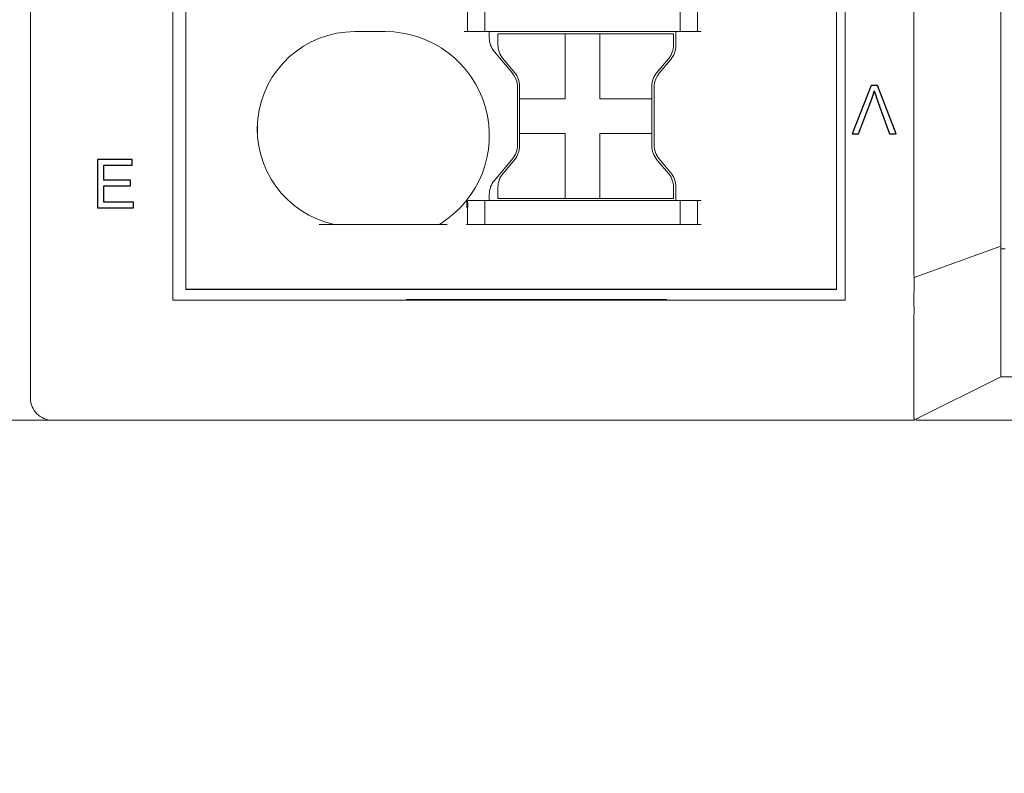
# Model space of a CAD drawing. Header units: millimetres. Extents: x -1114 to 1396, y -630 to 631.
# Tile 155 of 256: x -72 to -50, y -190 to -173. Entities that reach past the tile are written whole.
import ezdxf

# ---------------------------------------------------------------- set-up
doc = ezdxf.new("R2010")
doc.units = ezdxf.units.MM
doc.header["$MEASUREMENT"] = 0

msp = doc.modelspace()

# ---------------------------------------------------------------- linework, layer by layer
msp.add_line((-53.6327, -178.9541), (-68.6327, -178.9541))
at = {"lineweight": 18}
for points, knots in [([(1038.9843, -629.7647), (1038.9843, -629.7647), (-1111.4882, -629.7647), (-1111.4882, -629.7647), (-1111.4882, -629.7647), (-1111.4882, -629.7647), (-1111.4882, 630.7883), (-1111.4882, 630.7883), (-1111.4882, 630.7883), (-1111.4882, 630.7883), (1038.9843, 630.7883), (1038.9843, 630.7883)], [0, 0, 0, 0, 0.3333333, 0.3333333, 0.3333333, 0.3333333, 0.6666667, 0.6666667, 0.6666667, 0.6666667, 1, 1, 1, 1]), ([(-51.8461, -178.0209), (-51.8465, -177.5199), (-51.8464, -177.0188), (-51.8463, -176.5177), (-51.8463, -176.5177), (-51.8463, -176.0166), (-51.8463, -175.5156), (-51.8464, -175.0145), (-51.8464, -175.0145), (-51.8464, -174.0124), (-51.8464, -173.0102), (-51.8464, -172.0081), (-51.8464, -172.0081), (-51.8463, -170.0038), (-51.8463, -167.9995), (-51.8463, -165.9952), (-51.8463, -165.9952), (-51.8464, -161.9866), (-51.8463, -157.9781), (-51.8463, -153.9695)], [0, 0, 0, 0, 0.2, 0.2, 0.2, 0.2, 0.4, 0.4, 0.4, 0.4, 0.6, 0.6, 0.6, 0.6, 0.8, 0.8, 0.8, 0.8, 1, 1, 1, 1]), ([(-49.8463, -153.9695), (-49.8463, -157.88), (-49.8463, -161.7906), (-49.8463, -165.7011), (-49.8463, -165.7011), (-49.8463, -167.6564), (-49.8463, -169.6117), (-49.8463, -171.5669), (-49.8463, -171.5669), (-49.8463, -172.5446), (-49.8463, -173.5222), (-49.8463, -174.4998), (-49.8463, -174.4998), (-49.8463, -175.4775), (-49.8463, -176.4551), (-49.8463, -177.4327)], [0, 0, 0, 0, 0.25, 0.25, 0.25, 0.25, 0.5, 0.5, 0.5, 0.5, 0.75, 0.75, 0.75, 0.75, 1, 1, 1, 1]), ([(-64.7374, -173.0041), (-65.8882, -173.0041), (-66.8535, -173.8725), (-66.9749, -175.0169), (-66.9749, -175.0169), (-67.0962, -176.1613), (-66.3344, -177.2128), (-65.2091, -177.4541)], [0, 0, 0, 0, 0.5, 0.5, 0.5, 0.5, 1, 1, 1, 1]), ([(-64.7374, -173.0041), (-65.8882, -173.0041), (-66.8535, -173.8725), (-66.9749, -175.0169), (-66.9749, -175.0169), (-67.0962, -176.1613), (-66.3344, -177.2128), (-65.2091, -177.4541)], [0, 0, 0, 0, 0.5, 0.5, 0.5, 0.5, 1, 1, 1, 1]), ([(-62.7894, -177.4541), (-61.8704, -176.8946), (-61.436, -175.7919), (-61.7265, -174.756), (-61.7265, -174.756), (-62.0171, -173.7201), (-62.9615, -173.0041), (-64.0374, -173.0041)], [0, 0, 0, 0, 0.5, 0.5, 0.5, 0.5, 1, 1, 1, 1]), ([(-62.7894, -177.4541), (-61.8704, -176.8946), (-61.436, -175.7919), (-61.7265, -174.756), (-61.7265, -174.756), (-62.0171, -173.7201), (-62.9615, -173.0041), (-64.0374, -173.0041)], [0, 0, 0, 0, 0.5, 0.5, 0.5, 0.5, 1, 1, 1, 1]), ([(-62.162, -177.0572), (-62.16, -177.04), (-62.1581, -177.0228), (-62.1565, -177.006), (-62.1565, -177.006), (-62.1554, -176.9939), (-62.1545, -176.9819), (-62.1539, -176.97), (-62.1539, -176.97), (-62.153, -176.9535), (-62.1526, -176.9369), (-62.1537, -176.925), (-62.1537, -176.925), (-62.1545, -176.9164), (-62.1561, -176.9102), (-62.1577, -176.9041)], [0, 0, 0, 0, 0.25, 0.25, 0.25, 0.25, 0.5, 0.5, 0.5, 0.5, 0.75, 0.75, 0.75, 0.75, 1, 1, 1, 1]), ([(-62.1577, -176.9041), (-62.1552, -176.9041), (-62.1524, -176.9041), (-62.1499, -176.9041), (-62.1499, -176.9041), (-62.1475, -176.9041), (-62.1453, -176.9041), (-62.1439, -176.9041)], [0, 0, 0, 0, 0.5, 0.5, 0.5, 0.5, 1, 1, 1, 1]), ([(-62.1439, -176.9041), (-62.1401, -176.9201), (-62.1361, -176.959), (-62.1351, -176.9744), (-62.1351, -176.9744), (-62.1334, -176.9996), (-62.1326, -177.0422), (-62.1326, -177.0572)], [0, 0, 0, 0, 0.5, 0.5, 0.5, 0.5, 1, 1, 1, 1]), ([(-49.8463, -180.9712), (-49.8464, -180.9727), (-49.8463, -180.9523), (-49.8463, -180.9002), (-49.8463, -180.9002), (-49.8463, -180.8481), (-49.8463, -180.7681), (-49.8463, -180.6631), (-49.8463, -180.6631), (-49.8463, -180.4531), (-49.8463, -180.1413), (-49.8463, -179.7797), (-49.8463, -179.7797), (-49.8463, -179.5988), (-49.8463, -179.4064), (-49.8463, -179.21), (-49.8463, -179.21), (-49.8463, -179.0137), (-49.8463, -178.8153), (-49.8463, -178.6179)], [0, 0, 0, 0, 0.2, 0.2, 0.2, 0.2, 0.4, 0.4, 0.4, 0.4, 0.6, 0.6, 0.6, 0.6, 0.8, 0.8, 0.8, 0.8, 1, 1, 1, 1]), ([(-51.8449, -179.4983), (-51.8445, -179.4546), (-51.8446, -179.4109), (-51.845, -179.3669), (-51.845, -179.3669), (-51.8454, -179.323), (-51.8461, -179.2789), (-51.8466, -179.2348), (-51.8466, -179.2348), (-51.8477, -179.1466), (-51.8483, -179.0582), (-51.8452, -178.9695)], [0, 0, 0, 0, 0.3333333, 0.3333333, 0.3333333, 0.3333333, 0.6666667, 0.6666667, 0.6666667, 0.6666667, 1, 1, 1, 1]), ([(-51.8467, -181.9695), (-51.8492, -181.9695), (-51.8474, -181.9657), (-51.8458, -181.9581), (-51.8458, -181.9581), (-51.845, -181.9543), (-51.8442, -181.9496), (-51.8439, -181.944), (-51.8439, -181.944), (-51.8438, -181.9411), (-51.8438, -181.9381), (-51.844, -181.9348), (-51.844, -181.9348), (-51.8441, -181.9315), (-51.8445, -181.928), (-51.8448, -181.9243), (-51.8448, -181.9243), (-51.8459, -181.9093), (-51.8463, -181.8906), (-51.8465, -181.8682), (-51.8465, -181.8682), (-51.8465, -181.8571), (-51.8465, -181.8449), (-51.8465, -181.8318), (-51.8465, -181.8318), (-51.8464, -181.8188), (-51.8463, -181.8047), (-51.8462, -181.7898), (-51.8462, -181.7898), (-51.846, -181.7599), (-51.8458, -181.7265), (-51.8459, -181.6896), (-51.8459, -181.6896), (-51.8459, -181.6711), (-51.8459, -181.6518), (-51.846, -181.6316), (-51.846, -181.6316), (-51.846, -181.6114), (-51.8461, -181.5903), (-51.8462, -181.5684), (-51.8462, -181.5684), (-51.8463, -181.5247), (-51.8464, -181.478), (-51.8465, -181.4283), (-51.8465, -181.4283), (-51.8465, -181.3786), (-51.8465, -181.326), (-51.8464, -181.2705), (-51.8464, -181.2705), (-51.8464, -181.2149), (-51.8463, -181.1564), (-51.8462, -181.095), (-51.8462, -181.095), (-51.8461, -181.0642), (-51.8461, -181.0327), (-51.8461, -181.0005), (-51.8461, -181.0005), (-51.846, -180.9844), (-51.846, -180.968), (-51.846, -180.9516), (-51.846, -180.9516), (-51.846, -180.9352), (-51.846, -180.9186), (-51.846, -180.9019), (-51.846, -180.9019), (-51.846, -180.8351), (-51.8462, -180.7662), (-51.8463, -180.6954), (-51.8463, -180.6954), (-51.8464, -180.6245), (-51.8464, -180.5517), (-51.8464, -180.4768), (-51.8464, -180.4768), (-51.8463, -180.4019), (-51.8463, -180.325), (-51.8462, -180.2461), (-51.8462, -180.2461), (-51.8462, -180.2067), (-51.8461, -180.1667), (-51.8462, -180.1262), (-51.8462, -180.1262), (-51.8462, -180.0857), (-51.8463, -180.0449), (-51.8463, -180.0039), (-51.8463, -180.0039), (-51.8465, -179.8397), (-51.8467, -179.6713), (-51.8449, -179.4985)], [0, 0, 0, 0, 0.0454545, 0.0454545, 0.0454545, 0.0454545, 0.0909091, 0.0909091, 0.0909091, 0.0909091, 0.1363636, 0.1363636, 0.1363636, 0.1363636, 0.1818182, 0.1818182, 0.1818182, 0.1818182, 0.2272727, 0.2272727, 0.2272727, 0.2272727, 0.2727273, 0.2727273, 0.2727273, 0.2727273, 0.3181818, 0.3181818, 0.3181818, 0.3181818, 0.3636364, 0.3636364, 0.3636364, 0.3636364, 0.4090909, 0.4090909, 0.4090909, 0.4090909, 0.4545455, 0.4545455, 0.4545455, 0.4545455, 0.5, 0.5, 0.5, 0.5, 0.5454545, 0.5454545, 0.5454545, 0.5454545, 0.5909091, 0.5909091, 0.5909091, 0.5909091, 0.6363636, 0.6363636, 0.6363636, 0.6363636, 0.6818182, 0.6818182, 0.6818182, 0.6818182, 0.7272727, 0.7272727, 0.7272727, 0.7272727, 0.7727273, 0.7727273, 0.7727273, 0.7727273, 0.8181818, 0.8181818, 0.8181818, 0.8181818, 0.8636364, 0.8636364, 0.8636364, 0.8636364, 0.9090909, 0.9090909, 0.9090909, 0.9090909, 0.9545455, 0.9545455, 0.9545455, 0.9545455, 1, 1, 1, 1]), ([(-47.8463, -180.9702), (-47.8793, -180.9706), (-47.9121, -180.9706), (-47.9447, -180.9703), (-47.9447, -180.9703), (-47.9774, -180.9701), (-48.0099, -180.9699), (-48.0423, -180.9697), (-48.0423, -180.9697), (-48.1071, -180.9695), (-48.1714, -180.9694), (-48.2351, -180.9695), (-48.2351, -180.9695), (-48.2988, -180.9695), (-48.362, -180.9695), (-48.4247, -180.9695), (-48.4247, -180.9695), (-48.456, -180.9695), (-48.4872, -180.9695), (-48.5182, -180.9695), (-48.5182, -180.9695), (-48.5492, -180.9695), (-48.5798, -180.9694), (-48.61, -180.9694), (-48.61, -180.9694), (-48.7309, -180.9694), (-48.8455, -180.9695), (-48.954, -180.9695), (-48.954, -180.9695), (-48.9811, -180.9695), (-49.0079, -180.9695), (-49.0342, -180.9695), (-49.0342, -180.9695), (-49.0606, -180.9695), (-49.0866, -180.9695), (-49.112, -180.9695), (-49.112, -180.9695), (-49.163, -180.9695), (-49.2117, -180.9695), (-49.2582, -180.9695), (-49.2582, -180.9695), (-49.3048, -180.9694), (-49.3491, -180.9694), (-49.391, -180.9694), (-49.391, -180.9694), (-49.4328, -180.9693), (-49.4721, -180.9694), (-49.5087, -180.9694), (-49.5087, -180.9694), (-49.5454, -180.9694), (-49.5793, -180.9695), (-49.6103, -180.9695), (-49.6103, -180.9695), (-49.6258, -180.9695), (-49.6406, -180.9695), (-49.6547, -180.9695), (-49.6547, -180.9695), (-49.6687, -180.9695), (-49.6821, -180.9695), (-49.6946, -180.9695), (-49.6946, -180.9695), (-49.7447, -180.9695), (-49.7824, -180.9694), (-49.8078, -180.9696), (-49.8078, -180.9696), (-49.8205, -180.9696), (-49.8301, -180.9697), (-49.8366, -180.9699), (-49.8366, -180.9699), (-49.8398, -180.97), (-49.8423, -180.9702), (-49.8439, -180.9703), (-49.8439, -180.9703), (-49.8455, -180.9705), (-49.8463, -180.9705), (-49.8463, -180.9702)], [0, 0, 0, 0, 0.0526316, 0.0526316, 0.0526316, 0.0526316, 0.1052632, 0.1052632, 0.1052632, 0.1052632, 0.1578947, 0.1578947, 0.1578947, 0.1578947, 0.2105263, 0.2105263, 0.2105263, 0.2105263, 0.2631579, 0.2631579, 0.2631579, 0.2631579, 0.3157895, 0.3157895, 0.3157895, 0.3157895, 0.3684211, 0.3684211, 0.3684211, 0.3684211, 0.4210526, 0.4210526, 0.4210526, 0.4210526, 0.4736842, 0.4736842, 0.4736842, 0.4736842, 0.5263158, 0.5263158, 0.5263158, 0.5263158, 0.5789474, 0.5789474, 0.5789474, 0.5789474, 0.6315789, 0.6315789, 0.6315789, 0.6315789, 0.6842105, 0.6842105, 0.6842105, 0.6842105, 0.7368421, 0.7368421, 0.7368421, 0.7368421, 0.7894737, 0.7894737, 0.7894737, 0.7894737, 0.8421053, 0.8421053, 0.8421053, 0.8421053, 0.8947368, 0.8947368, 0.8947368, 0.8947368, 0.9473684, 0.9473684, 0.9473684, 0.9473684, 1, 1, 1, 1]), ([(-72.2161, -181.4695), (-72.2161, -181.6021), (-72.1634, -181.7293), (-72.0696, -181.8231), (-72.0696, -181.8231), (-71.9759, -181.9168), (-71.8487, -181.9695), (-71.7161, -181.9695)], [0, 0, 0, 0, 0.5, 0.5, 0.5, 0.5, 1, 1, 1, 1]), ([(-48.8092, -181.9695), (-49.0195, -181.9695), (-49.2244, -181.9695), (-49.422, -181.9695), (-49.422, -181.9695), (-49.4714, -181.9695), (-49.5203, -181.9695), (-49.5688, -181.9695), (-49.5688, -181.9695), (-49.6173, -181.9695), (-49.6654, -181.9695), (-49.713, -181.9695), (-49.713, -181.9695), (-49.8083, -181.9695), (-49.9019, -181.9695), (-49.9937, -181.9695), (-49.9937, -181.9695), (-50.0166, -181.9695), (-50.0395, -181.9695), (-50.0621, -181.9695), (-50.0621, -181.9695), (-50.0847, -181.9695), (-50.1072, -181.9695), (-50.1294, -181.9695), (-50.1294, -181.9695), (-50.1739, -181.9695), (-50.2177, -181.9695), (-50.2607, -181.9695), (-50.2607, -181.9695), (-50.3466, -181.9695), (-50.4296, -181.9695), (-50.5096, -181.9695), (-50.5096, -181.9695), (-50.5896, -181.9695), (-50.6666, -181.9695), (-50.7408, -181.9695), (-50.7408, -181.9695), (-50.8149, -181.9695), (-50.8861, -181.9695), (-50.9542, -181.9695), (-50.9542, -181.9695), (-50.9883, -181.9695), (-51.0216, -181.9695), (-51.0542, -181.9695), (-51.0542, -181.9695), (-51.0867, -181.9695), (-51.1183, -181.9695), (-51.1488, -181.9695), (-51.1488, -181.9695), (-51.2099, -181.9695), (-51.267, -181.9695), (-51.3203, -181.9695), (-51.3203, -181.9695), (-51.3735, -181.9695), (-51.4229, -181.9695), (-51.4685, -181.9695), (-51.4685, -181.9695), (-51.514, -181.9695), (-51.5558, -181.9695), (-51.5936, -181.9695), (-51.5936, -181.9695), (-51.6125, -181.9695), (-51.6304, -181.9695), (-51.6474, -181.9695), (-51.6474, -181.9695), (-51.6558, -181.9695), (-51.6641, -181.9695), (-51.672, -181.9695), (-51.672, -181.9695), (-51.6799, -181.9695), (-51.6876, -181.9695), (-51.695, -181.9695), (-51.695, -181.9695), (-51.7246, -181.9695), (-51.7496, -181.9695), (-51.7706, -181.9695), (-51.7706, -181.9695), (-51.7781, -181.9695), (-51.7851, -181.9695), (-51.7915, -181.9695)], [0, 0, 0, 0, 0.05, 0.05, 0.05, 0.05, 0.1, 0.1, 0.1, 0.1, 0.15, 0.15, 0.15, 0.15, 0.2, 0.2, 0.2, 0.2, 0.25, 0.25, 0.25, 0.25, 0.3, 0.3, 0.3, 0.3, 0.35, 0.35, 0.35, 0.35, 0.4, 0.4, 0.4, 0.4, 0.45, 0.45, 0.45, 0.45, 0.5, 0.5, 0.5, 0.5, 0.55, 0.55, 0.55, 0.55, 0.6, 0.6, 0.6, 0.6, 0.65, 0.65, 0.65, 0.65, 0.7, 0.7, 0.7, 0.7, 0.75, 0.75, 0.75, 0.75, 0.8, 0.8, 0.8, 0.8, 0.85, 0.85, 0.85, 0.85, 0.9, 0.9, 0.9, 0.9, 0.95, 0.95, 0.95, 0.95, 1, 1, 1, 1])]:
    msp.add_open_spline(points, degree=3, knots=knots, dxfattribs=at)
for points in [[(-72.2161, -178.9695), (-72.2161, -178.9695), (-72.2161, -150.7695), (-72.2161, -150.7695)], [(-72.2161, -178.9695), (-72.2161, -178.9695), (-72.2161, -150.7695), (-72.2161, -150.7695)], [(-53.4327, -179.2041), (-53.4327, -179.2041), (-53.4327, -152.2041), (-53.4327, -152.2041)], [(-68.9327, -179.2041), (-68.9327, -179.2041), (-68.9327, -152.4387), (-68.9327, -152.4387)], [(-68.6327, -178.9541), (-68.6327, -178.9541), (-68.6327, -152.4541), (-68.6327, -152.4541)], [(-68.6327, -178.9541), (-68.6327, -178.9541), (-68.6327, -152.4541), (-68.6327, -152.4541)], [(-53.6327, -152.4541), (-53.6327, -152.4541), (-53.6327, -178.9541), (-53.6327, -178.9541)], [(-53.6327, -152.4541), (-53.6327, -152.4541), (-53.6327, -178.9541), (-53.6327, -178.9541)], [(-61.7374, -171.9041), (-61.7374, -171.9041), (-61.7374, -173.0041), (-61.7374, -173.0041)], [(-57.2374, -171.9041), (-57.2374, -171.9041), (-57.2374, -173.0041), (-57.2374, -173.0041)], [(-56.8374, -173.0041), (-56.8374, -173.0041), (-56.8374, -171.9041), (-56.8374, -171.9041)], [(-62.1374, -172.4541), (-62.1374, -172.4541), (-62.1374, -173.0041), (-62.1374, -173.0041)], [(-64.0374, -173.0041), (-64.0374, -173.0041), (-64.7374, -173.0041), (-64.7374, -173.0041)], [(-64.0374, -173.0041), (-64.0374, -173.0041), (-64.7374, -173.0041), (-64.7374, -173.0041)], [(-62.1213, -173.0041), (-62.1213, -173.0041), (-62.2194, -173.0041), (-62.2194, -173.0041)], [(-62.1213, -173.0041), (-62.1213, -173.0041), (-61.7535, -173.0041), (-61.7535, -173.0041)], [(-61.6554, -173.0041), (-61.6554, -173.0041), (-61.7535, -173.0041), (-61.7535, -173.0041)], [(-57.3194, -173.0041), (-57.3194, -173.0041), (-61.6554, -173.0041), (-61.6554, -173.0041)], [(-61.6374, -173.0041), (-61.6374, -173.0041), (-61.6374, -173.1474), (-61.6374, -173.1474)], [(-61.6374, -173.0041), (-61.6374, -173.0041), (-61.6374, -173.1474), (-61.6374, -173.1474)], [(-61.6374, -173.1474), (-61.6374, -173.265), (-61.596, -173.3788), (-61.5204, -173.4688)], [(-61.6374, -173.1474), (-61.6374, -173.265), (-61.596, -173.3788), (-61.5204, -173.4688)], [(-61.4387, -173.0541), (-61.4387, -173.0541), (-59.8887, -173.0541), (-59.8887, -173.0541)], [(-61.4387, -173.0541), (-61.4387, -173.0541), (-61.4387, -173.308), (-61.4387, -173.308)], [(-59.8887, -173.0541), (-59.8887, -173.0541), (-59.0887, -173.0541), (-59.0887, -173.0541)], [(-59.8887, -173.0541), (-59.8887, -173.0541), (-59.8887, -174.5541), (-59.8887, -174.5541)], [(-59.0887, -173.0541), (-59.0887, -173.0541), (-57.3887, -173.0541), (-57.3887, -173.0541)], [(-59.0887, -173.0541), (-59.0887, -173.0541), (-59.0887, -174.5541), (-59.0887, -174.5541)], [(-57.3887, -173.0541), (-57.3887, -173.0541), (-57.3887, -173.308), (-57.3887, -173.308)], [(-57.3374, -173.3262), (-57.3374, -173.3262), (-57.3374, -173.0041), (-57.3374, -173.0041)], [(-57.3374, -173.3262), (-57.3374, -173.3262), (-57.3374, -173.0041), (-57.3374, -173.0041)], [(-57.2213, -173.0041), (-57.2213, -173.0041), (-57.3194, -173.0041), (-57.3194, -173.0041)], [(-57.2213, -173.0041), (-57.2213, -173.0041), (-56.8535, -173.0041), (-56.8535, -173.0041)], [(-56.7554, -173.0041), (-56.7554, -173.0041), (-56.8535, -173.0041), (-56.8535, -173.0041)], [(-61.4387, -173.308), (-61.4387, -173.4255), (-61.3972, -173.5393), (-61.3217, -173.6294)], [(-57.5056, -173.6294), (-57.4301, -173.5393), (-57.3887, -173.4255), (-57.3887, -173.308)], [(-57.4544, -173.6476), (-57.3788, -173.5575), (-57.3374, -173.4437), (-57.3374, -173.3262)], [(-57.4544, -173.6476), (-57.3788, -173.5575), (-57.3374, -173.4437), (-57.3374, -173.3262)], [(-61.5204, -173.4688), (-61.5204, -173.4688), (-61.1044, -173.9646), (-61.1044, -173.9646)], [(-61.5204, -173.4688), (-61.5204, -173.4688), (-61.1044, -173.9646), (-61.1044, -173.9646)], [(-61.0556, -173.9465), (-61.0556, -173.9465), (-61.3217, -173.6294), (-61.3217, -173.6294)], [(-57.5056, -173.6294), (-57.5056, -173.6294), (-57.7717, -173.9465), (-57.7717, -173.9465)], [(-57.7204, -173.9647), (-57.7204, -173.9647), (-57.4544, -173.6476), (-57.4544, -173.6476)], [(-57.7204, -173.9647), (-57.7204, -173.9647), (-57.4544, -173.6476), (-57.4544, -173.6476)], [(-60.9874, -174.286), (-60.9874, -174.1685), (-61.0288, -174.0547), (-61.1044, -173.9646)], [(-60.9874, -174.286), (-60.9874, -174.1685), (-61.0288, -174.0547), (-61.1044, -173.9646)], [(-60.9387, -174.2678), (-60.9387, -174.1503), (-60.9801, -174.0365), (-61.0556, -173.9465)], [(-57.7717, -173.9465), (-57.8472, -174.0365), (-57.8887, -174.1503), (-57.8887, -174.2678)], [(-57.7204, -173.9647), (-57.796, -174.0547), (-57.8374, -174.1685), (-57.8374, -174.286)], [(-57.7204, -173.9647), (-57.796, -174.0547), (-57.8374, -174.1685), (-57.8374, -174.286)], [(-60.9874, -174.286), (-60.9874, -174.286), (-60.9874, -175.6221), (-60.9874, -175.6221)], [(-60.9874, -174.286), (-60.9874, -174.286), (-60.9874, -175.6221), (-60.9874, -175.6221)], [(-60.9387, -174.5541), (-60.9387, -174.5541), (-60.9387, -174.2678), (-60.9387, -174.2678)], [(-57.8887, -174.2678), (-57.8887, -174.2678), (-57.8887, -174.5541), (-57.8887, -174.5541)], [(-57.8374, -175.6221), (-57.8374, -175.6221), (-57.8374, -174.286), (-57.8374, -174.286)], [(-57.8374, -175.6221), (-57.8374, -175.6221), (-57.8374, -174.286), (-57.8374, -174.286)], [(-60.9387, -174.5541), (-60.9387, -174.5541), (-60.9387, -175.3541), (-60.9387, -175.3541)], [(-59.8887, -174.5541), (-59.8887, -174.5541), (-60.9387, -174.5541), (-60.9387, -174.5541)], [(-57.8887, -174.5541), (-57.8887, -174.5541), (-59.0887, -174.5541), (-59.0887, -174.5541)], [(-57.8887, -175.3541), (-57.8887, -175.3541), (-57.8887, -174.5541), (-57.8887, -174.5541)], [(-66.9824, -175.404), (-66.9824, -175.404), (-66.9824, -175.1041), (-66.9824, -175.1041)], [(-60.9387, -175.3541), (-60.9387, -175.3541), (-59.8887, -175.3541), (-59.8887, -175.3541)], [(-60.9387, -175.6403), (-60.9387, -175.6403), (-60.9387, -175.3541), (-60.9387, -175.3541)], [(-59.8887, -175.3541), (-59.8887, -175.3541), (-59.8887, -175.8706), (-59.8887, -175.8706)], [(-59.0887, -175.3541), (-59.0887, -175.3541), (-57.8887, -175.3541), (-57.8887, -175.3541)], [(-59.0887, -175.3541), (-59.0887, -175.3541), (-59.0887, -175.8706), (-59.0887, -175.8706)], [(-57.8887, -175.3541), (-57.8887, -175.3541), (-57.8887, -175.6403), (-57.8887, -175.6403)], [(-61.1044, -175.9435), (-61.0288, -175.8534), (-60.9874, -175.7396), (-60.9874, -175.6221)], [(-61.1044, -175.9435), (-61.0288, -175.8534), (-60.9874, -175.7396), (-60.9874, -175.6221)], [(-61.0556, -175.9617), (-60.9801, -175.8716), (-60.9387, -175.7578), (-60.9387, -175.6403)], [(-57.8887, -175.6403), (-57.8887, -175.7578), (-57.8472, -175.8716), (-57.7717, -175.9617)], [(-57.8374, -175.6221), (-57.8374, -175.7396), (-57.796, -175.8534), (-57.7204, -175.9435)], [(-57.8374, -175.6221), (-57.8374, -175.7396), (-57.796, -175.8534), (-57.7204, -175.9435)], [(-61.1044, -175.9435), (-61.1044, -175.9435), (-61.5204, -176.4393), (-61.5204, -176.4393)], [(-61.1044, -175.9435), (-61.1044, -175.9435), (-61.5204, -176.4393), (-61.5204, -176.4393)], [(-59.8887, -175.8706), (-59.8887, -175.8706), (-59.8887, -176.8541), (-59.8887, -176.8541)], [(-59.0887, -175.8706), (-59.0887, -175.8706), (-59.0887, -176.8541), (-59.0887, -176.8541)], [(-57.4544, -176.2605), (-57.4544, -176.2605), (-57.7204, -175.9435), (-57.7204, -175.9435)], [(-57.4544, -176.2605), (-57.4544, -176.2605), (-57.7204, -175.9435), (-57.7204, -175.9435)], [(-61.3217, -176.2787), (-61.3217, -176.2787), (-61.0556, -175.9617), (-61.0556, -175.9617)], [(-57.7717, -175.9617), (-57.7717, -175.9617), (-57.5056, -176.2787), (-57.5056, -176.2787)], [(-61.3217, -176.2787), (-61.3972, -176.3688), (-61.4387, -176.4826), (-61.4387, -176.6001)], [(-57.3887, -176.6001), (-57.3887, -176.4826), (-57.4301, -176.3688), (-57.5056, -176.2787)], [(-57.3374, -176.5819), (-57.3374, -176.4644), (-57.3788, -176.3506), (-57.4544, -176.2605)], [(-57.3374, -176.5819), (-57.3374, -176.4644), (-57.3788, -176.3506), (-57.4544, -176.2605)], [(-61.5204, -176.4393), (-61.596, -176.5293), (-61.6374, -176.6431), (-61.6374, -176.7607)], [(-61.5204, -176.4393), (-61.596, -176.5293), (-61.6374, -176.6431), (-61.6374, -176.7607)], [(-61.4387, -176.6001), (-61.4387, -176.6001), (-61.4387, -176.8541), (-61.4387, -176.8541)], [(-57.3887, -176.6001), (-57.3887, -176.6001), (-57.3887, -176.8541), (-57.3887, -176.8541)], [(-57.3374, -176.9041), (-57.3374, -176.9041), (-57.3374, -176.5819), (-57.3374, -176.5819)], [(-57.3374, -176.9041), (-57.3374, -176.9041), (-57.3374, -176.5819), (-57.3374, -176.5819)], [(-61.6374, -176.7607), (-61.6374, -176.7607), (-61.6374, -176.9041), (-61.6374, -176.9041)], [(-61.6374, -176.7607), (-61.6374, -176.7607), (-61.6374, -176.9041), (-61.6374, -176.9041)], [(-61.4387, -176.8541), (-61.4387, -176.8541), (-59.8887, -176.8541), (-59.8887, -176.8541)], [(-59.8887, -176.8541), (-59.8887, -176.8541), (-59.0887, -176.8541), (-59.0887, -176.8541)], [(-59.0887, -176.8541), (-59.0887, -176.8541), (-57.3887, -176.8541), (-57.3887, -176.8541)], [(-62.162, -177.0572), (-62.162, -177.0572), (-62.1326, -177.0572), (-62.1326, -177.0572)], [(-61.7535, -176.9041), (-61.7535, -176.9041), (-62.1439, -176.9041), (-62.1439, -176.9041)], [(-62.1374, -177.0572), (-62.1374, -177.0572), (-62.1374, -177.4541), (-62.1374, -177.4541)], [(-61.7535, -176.9041), (-61.7535, -176.9041), (-61.6554, -176.9041), (-61.6554, -176.9041)], [(-61.7374, -176.9041), (-61.7374, -176.9041), (-61.7374, -177.4541), (-61.7374, -177.4541)], [(-57.3194, -176.9041), (-57.3194, -176.9041), (-61.6554, -176.9041), (-61.6554, -176.9041)], [(-57.3194, -176.9041), (-57.3194, -176.9041), (-57.2213, -176.9041), (-57.2213, -176.9041)], [(-57.2374, -177.4541), (-57.2374, -177.4541), (-57.2374, -176.9041), (-57.2374, -176.9041)], [(-56.8535, -176.9041), (-56.8535, -176.9041), (-57.2213, -176.9041), (-57.2213, -176.9041)], [(-56.8535, -176.9041), (-56.8535, -176.9041), (-56.7554, -176.9041), (-56.7554, -176.9041)], [(-56.8374, -177.4541), (-56.8374, -177.4541), (-56.8374, -176.9041), (-56.8374, -176.9041)], [(-62.6065, -177.4541), (-62.6065, -177.4541), (-65.5635, -177.4541), (-65.5635, -177.4541)], [(-62.1326, -177.4541), (-62.1326, -177.4541), (-62.162, -177.4541), (-62.162, -177.4541)], [(-61.7535, -177.4541), (-61.7535, -177.4541), (-62.1326, -177.4541), (-62.1326, -177.4541)], [(-61.6554, -177.4541), (-61.6554, -177.4541), (-61.7535, -177.4541), (-61.7535, -177.4541)], [(-61.6554, -177.4541), (-61.6554, -177.4541), (-57.3194, -177.4541), (-57.3194, -177.4541)], [(-57.2213, -177.4541), (-57.2213, -177.4541), (-57.3194, -177.4541), (-57.3194, -177.4541)], [(-56.8535, -177.4541), (-56.8535, -177.4541), (-57.2213, -177.4541), (-57.2213, -177.4541)], [(-56.7554, -177.4541), (-56.7554, -177.4541), (-56.8535, -177.4541), (-56.8535, -177.4541)], [(-49.8463, -177.4327), (-49.8463, -177.6296), (-49.8463, -177.8276), (-49.8463, -178.0252)], [(-49.8463, -177.9585), (-49.8463, -177.9585), (-51.8452, -178.6775), (-51.8452, -178.6775)], [(-51.844, -178.7611), (-51.8482, -178.5144), (-51.8458, -178.2677), (-51.8461, -178.0209)], [(-49.7463, -178.0195), (-49.7463, -178.0195), (-49.8463, -178.0195), (-49.8463, -178.0195)], [(-49.8463, -178.6179), (-49.8463, -178.4204), (-49.8463, -178.2227), (-49.8463, -178.0252)], [(-51.8452, -178.9695), (-51.8428, -178.9001), (-51.8429, -178.8306), (-51.844, -178.7611)], [(-72.2161, -181.4695), (-72.2161, -181.4695), (-72.2161, -178.9695), (-72.2161, -178.9695)], [(-68.1327, -178.9541), (-68.1327, -178.9541), (-68.6327, -178.9541), (-68.6327, -178.9541)], [(-54.1327, -178.9541), (-54.1327, -178.9541), (-68.1327, -178.9541), (-68.1327, -178.9541)], [(-53.6327, -178.9541), (-53.6327, -178.9541), (-54.1327, -178.9541), (-54.1327, -178.9541)], [(-68.9327, -179.2041), (-68.9327, -179.2041), (-53.4327, -179.2041), (-53.4327, -179.2041)], [(-57.5493, -179.1887), (-57.5493, -179.1887), (-63.5493, -179.1887), (-63.5493, -179.1887)], [(-63.5493, -179.1887), (-63.5493, -179.1887), (-63.5493, -179.2041), (-63.5493, -179.2041)], [(-62.1493, -179.2039), (-62.1493, -179.2039), (-62.1493, -179.1887), (-62.1493, -179.1887)], [(-60.1493, -179.1887), (-60.1493, -179.1887), (-60.1493, -179.2039), (-60.1493, -179.2039)], [(-57.5493, -179.2041), (-57.5493, -179.2041), (-57.5493, -179.1887), (-57.5493, -179.1887)], [(-51.8459, -181.9697), (-51.8459, -181.9697), (-49.8463, -180.9712), (-49.8463, -180.9712)], [(-51.845, -181.9695), (-51.845, -181.9695), (-51.6018, -181.8478), (-51.6018, -181.8478)], [(-71.7161, -181.9695), (-71.7161, -181.9695), (-72.7161, -181.9695), (-72.7161, -181.9695)], [(-61.7815, -181.9695), (-61.7815, -181.9695), (-71.7161, -181.9695), (-71.7161, -181.9695)], [(-51.8467, -181.9695), (-51.8467, -181.9695), (-71.7161, -181.9695), (-71.7161, -181.9695)], [(-51.8469, -181.9695), (-51.8469, -181.9695), (-61.7815, -181.9695), (-61.7815, -181.9695)]]:
    msp.add_open_spline(points, degree=3, dxfattribs=at)
at = {"color": 250}
for points, knots in [([(-52.6848, -174.2477), (-52.6848, -174.2477), (-52.253, -175.362), (-52.253, -175.362), (-52.253, -175.362), (-52.253, -175.362), (-52.4129, -175.362), (-52.4129, -175.362), (-52.4129, -175.362), (-52.4129, -175.362), (-52.7024, -174.5526), (-52.7024, -174.5526), (-52.7024, -174.5526), (-52.7258, -174.4877), (-52.7452, -174.4267), (-52.7608, -174.3702), (-52.7608, -174.3702), (-52.7782, -174.4309), (-52.7982, -174.4916), (-52.821, -174.5526), (-52.821, -174.5526), (-52.821, -174.5526), (-53.1219, -175.362), (-53.1219, -175.362), (-53.1219, -175.362), (-53.1219, -175.362), (-53.2724, -175.362), (-53.2724, -175.362), (-53.2724, -175.362), (-53.2724, -175.362), (-52.836, -174.2477), (-52.836, -174.2477), (-52.836, -174.2477), (-52.836, -174.2477), (-52.6848, -174.2477), (-52.6848, -174.2477)], [0, 0, 0, 0, 0.1111111, 0.1111111, 0.1111111, 0.1111111, 0.2222222, 0.2222222, 0.2222222, 0.2222222, 0.3333333, 0.3333333, 0.3333333, 0.3333333, 0.4444444, 0.4444444, 0.4444444, 0.4444444, 0.5555556, 0.5555556, 0.5555556, 0.5555556, 0.6666667, 0.6666667, 0.6666667, 0.6666667, 0.7777778, 0.7777778, 0.7777778, 0.7777778, 0.8888889, 0.8888889, 0.8888889, 0.8888889, 1, 1, 1, 1]), ([(-70.6757, -177.0706), (-70.6757, -177.0706), (-70.6757, -175.9563), (-70.6757, -175.9563), (-70.6757, -175.9563), (-70.6757, -175.9563), (-69.8701, -175.9563), (-69.8701, -175.9563), (-69.8701, -175.9563), (-69.8701, -175.9563), (-69.8701, -176.0878), (-69.8701, -176.0878), (-69.8701, -176.0878), (-69.8701, -176.0878), (-70.5283, -176.0878), (-70.5283, -176.0878), (-70.5283, -176.0878), (-70.5283, -176.0878), (-70.5283, -176.429), (-70.5283, -176.429), (-70.5283, -176.429), (-70.5283, -176.429), (-69.9118, -176.429), (-69.9118, -176.429), (-69.9118, -176.429), (-69.9118, -176.429), (-69.9118, -176.5597), (-69.9118, -176.5597), (-69.9118, -176.5597), (-69.9118, -176.5597), (-70.5283, -176.5597), (-70.5283, -176.5597), (-70.5283, -176.5597), (-70.5283, -176.5597), (-70.5283, -176.9391), (-70.5283, -176.9391), (-70.5283, -176.9391), (-70.5283, -176.9391), (-69.8441, -176.9391), (-69.8441, -176.9391), (-69.8441, -176.9391), (-69.8441, -176.9391), (-69.8441, -177.0706), (-69.8441, -177.0706), (-69.8441, -177.0706), (-69.8441, -177.0706), (-70.6757, -177.0706), (-70.6757, -177.0706)], [0, 0, 0, 0, 0.0833333, 0.0833333, 0.0833333, 0.0833333, 0.1666667, 0.1666667, 0.1666667, 0.1666667, 0.25, 0.25, 0.25, 0.25, 0.3333333, 0.3333333, 0.3333333, 0.3333333, 0.4166667, 0.4166667, 0.4166667, 0.4166667, 0.5, 0.5, 0.5, 0.5, 0.5833333, 0.5833333, 0.5833333, 0.5833333, 0.6666667, 0.6666667, 0.6666667, 0.6666667, 0.75, 0.75, 0.75, 0.75, 0.8333333, 0.8333333, 0.8333333, 0.8333333, 0.9166667, 0.9166667, 0.9166667, 0.9166667, 1, 1, 1, 1])]:
    msp.add_open_spline(points, degree=3, knots=knots, dxfattribs=at)

doc.saveas('drawing.dxf')
